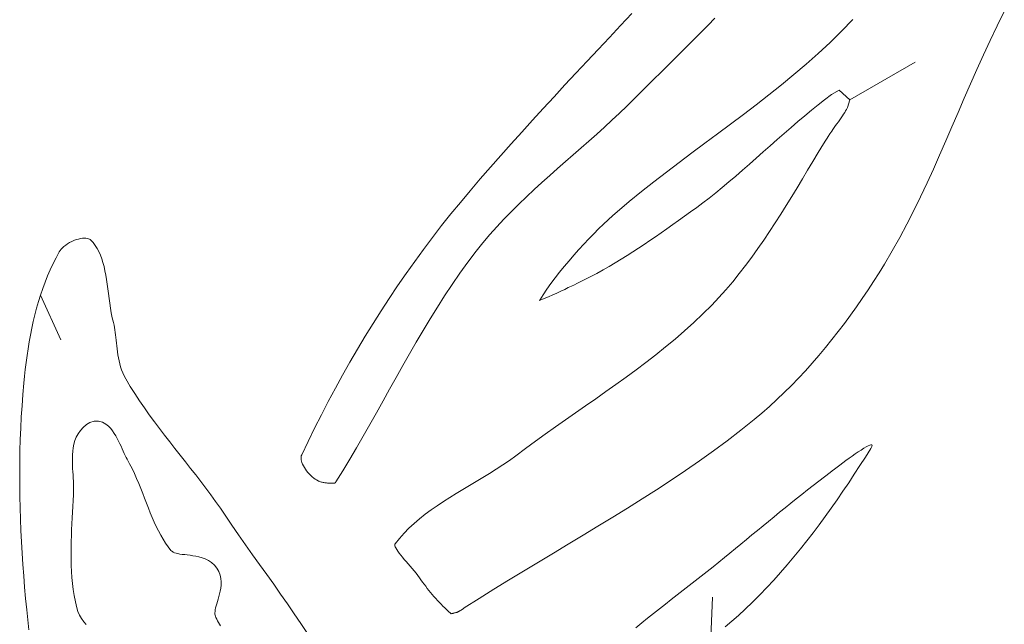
# Model space of a CAD drawing. Header units: inches. Extents: x -12 to 23, y -13.2 to 21.7.
# Tile 53 of 75: x 16 to 18.9, y 2.8 to 4.6. Entities that reach past the tile are written whole.
import ezdxf

# ---------------------------------------------------------------- set-up
doc = ezdxf.new("R2010")
doc.units = ezdxf.units.IN
doc.header["$MEASUREMENT"] = 0
doc.layers.get('0').update_dxf_attribs({"lineweight": 0})

msp = doc.modelspace()

# ---------------------------------------------------------------- linework, layer by layer
at = {"color": 7, "linetype": 'Continuous', "lineweight": 0}
for p, q in [((17.8242, 4.5826), (17.7905, 4.5466)), ((18.9177, 4.5452), (18.9394, 4.5888)), ((17.7905, 4.5466), (17.7568, 4.5108)), ((18.0322, 4.5273), (18.0522, 4.5477)), ((18.0522, 4.5477), (18.0722, 4.5681)), ((18.486, 4.5642), (18.4523, 4.5293)), ((18.8969, 4.5017), (18.9177, 4.5452)), ((18.0121, 4.5069), (18.0322, 4.5273)), ((18.4523, 4.5293), (18.4177, 4.4954)), ((17.7568, 4.5108), (17.7233, 4.475)), ((17.9716, 4.4664), (17.9919, 4.4867)), ((17.9919, 4.4867), (18.0121, 4.5069)), ((18.4177, 4.4954), (18.3823, 4.4625)), ((18.8768, 4.4582), (18.8969, 4.5017)), ((17.7233, 4.475), (17.6899, 4.4394)), ((17.9513, 4.4462), (17.9716, 4.4664)), ((18.3823, 4.4625), (18.3461, 4.4305)), ((18.8573, 4.4148), (18.8768, 4.4582)), ((17.6899, 4.4394), (17.6567, 4.4039)), ((17.9107, 4.4059), (17.931, 4.426)), ((17.931, 4.426), (17.9513, 4.4462)), ((18.3461, 4.4305), (18.3094, 4.3992)), ((17.6567, 4.4039), (17.6237, 4.3684)), ((17.8902, 4.3857), (17.9107, 4.4059)), ((18.3094, 4.3992), (18.2721, 4.3686)), ((18.8382, 4.3716), (18.8573, 4.4148)), ((17.6237, 4.3684), (17.5909, 4.3331)), ((17.8494, 4.3453), (17.8698, 4.3655)), ((17.8698, 4.3655), (17.8902, 4.3857)), ((18.2721, 4.3686), (18.2344, 4.3386)), ((18.8195, 4.3286), (18.8382, 4.3716)), ((17.829, 4.3252), (17.8494, 4.3453)), ((18.2344, 4.3386), (18.1963, 4.3091)), ((18.4013, 4.3241), (18.4221, 4.3397)), ((18.4221, 4.3397), (18.4447, 4.3523)), ((18.4447, 4.3523), (18.4765, 4.324)), ((17.5909, 4.3331), (17.5583, 4.2978)), ((17.7866, 4.2836), (17.8087, 4.3051)), ((17.8087, 4.3051), (17.829, 4.3252)), ((18.1963, 4.3091), (18.158, 4.2799)), ((18.3618, 4.2926), (18.3817, 4.3087)), ((18.3817, 4.3087), (18.4013, 4.3241)), ((18.4765, 4.324), (18.4698, 4.3009)), ((18.801, 4.2857), (18.8195, 4.3286)), ((17.5583, 4.2978), (17.5261, 4.2626)), ((17.7643, 4.2625), (17.7866, 4.2836)), ((18.158, 4.2799), (18.1195, 4.251)), ((18.3213, 4.2587), (18.3416, 4.2759)), ((18.3416, 4.2759), (18.3618, 4.2926)), ((18.4546, 4.2757), (18.4507, 4.2701)), ((18.4581, 4.281), (18.4546, 4.2757)), ((18.4614, 4.286), (18.4581, 4.281)), ((18.4643, 4.2906), (18.4614, 4.286)), ((18.4669, 4.2951), (18.4643, 4.2906)), ((18.4698, 4.3009), (18.4669, 4.2951)), ((18.7826, 4.2431), (18.801, 4.2857)), ((17.5261, 4.2626), (17.4941, 4.2274)), ((17.7417, 4.2417), (17.7643, 4.2625)), ((18.1195, 4.251), (18.0809, 4.2223)), ((18.3007, 4.241), (18.3213, 4.2587)), ((18.4341, 4.2465), (18.43, 4.2407)), ((18.4383, 4.2524), (18.4341, 4.2465)), ((18.4425, 4.2584), (18.4383, 4.2524)), ((18.4467, 4.2643), (18.4425, 4.2584)), ((18.4507, 4.2701), (18.4467, 4.2643)), ((17.4941, 4.2274), (17.4625, 4.1922)), ((17.6955, 4.2004), (17.7187, 4.221)), ((17.7187, 4.221), (17.7417, 4.2417)), ((18.0809, 4.2223), (18.0423, 4.1937)), ((18.2593, 4.2046), (18.28, 4.2229)), ((18.28, 4.2229), (18.3007, 4.241)), ((18.4138, 4.2174), (18.3979, 4.1918)), ((18.415, 4.2193), (18.4138, 4.2174)), ((18.4169, 4.2221), (18.415, 4.2193)), ((18.4195, 4.2259), (18.4169, 4.2221)), ((18.4227, 4.2303), (18.4195, 4.2259)), ((18.4262, 4.2353), (18.4227, 4.2303)), ((18.43, 4.2407), (18.4262, 4.2353)), ((18.7643, 4.2006), (18.7826, 4.2431)), ((17.4625, 4.1922), (17.4313, 4.1571)), ((17.6722, 4.1798), (17.6955, 4.2004)), ((18.0423, 4.1937), (18.0039, 4.1652)), ((18.2384, 4.1862), (18.2593, 4.2046)), ((18.3979, 4.1918), (18.3821, 4.1658)), ((18.7458, 4.1584), (18.7643, 4.2006)), ((17.6252, 4.1388), (17.6487, 4.1593)), ((17.6487, 4.1593), (17.6722, 4.1798)), ((18.0039, 4.1652), (17.9656, 4.1365)), ((18.1967, 4.1492), (18.2176, 4.1677)), ((18.2176, 4.1677), (18.2384, 4.1862)), ((18.3821, 4.1658), (18.3662, 4.1396)), ((18.7271, 4.1165), (18.7458, 4.1584)), ((17.4313, 4.1571), (17.4004, 4.122)), ((17.6016, 4.1181), (17.6252, 4.1388)), ((17.9656, 4.1365), (17.9276, 4.1076)), ((18.1553, 4.1128), (18.176, 4.1309)), ((18.176, 4.1309), (18.1967, 4.1492)), ((18.3662, 4.1396), (18.3504, 4.1134)), ((17.4004, 4.122), (17.3699, 4.0869)), ((17.5781, 4.0974), (17.6016, 4.1181)), ((17.9276, 4.1076), (17.89, 4.0785)), ((18.1349, 4.0951), (18.1553, 4.1128)), ((18.3504, 4.1134), (18.3346, 4.087)), ((18.7081, 4.0749), (18.7271, 4.1165)), ((17.3699, 4.0869), (17.3399, 4.0517)), ((17.5314, 4.0552), (17.5547, 4.0764)), ((17.5547, 4.0764), (17.5781, 4.0974)), ((17.89, 4.0785), (17.8528, 4.049)), ((18.0946, 4.0611), (18.1146, 4.0778)), ((18.1146, 4.0778), (18.1349, 4.0951)), ((18.3346, 4.087), (18.3187, 4.0606)), ((18.6886, 4.0335), (18.7081, 4.0749)), ((17.3399, 4.0517), (17.3104, 4.0166)), ((17.5084, 4.0337), (17.5314, 4.0552)), ((17.8528, 4.049), (17.8162, 4.0191)), ((18.0557, 4.0297), (18.075, 4.045)), ((18.075, 4.045), (18.0946, 4.0611)), ((18.3187, 4.0606), (18.3026, 4.0343)), ((17.3104, 4.0166), (17.2821, 3.9821)), ((17.4631, 3.9897), (17.4856, 4.0119)), ((17.4856, 4.0119), (17.5084, 4.0337)), ((17.8162, 4.0191), (17.7802, 3.9886)), ((18.0182, 4.0016), (18.0368, 4.0153)), ((18.0368, 4.0153), (18.0557, 4.0297)), ((18.3026, 4.0343), (18.2864, 4.0079)), ((18.6685, 3.9925), (18.6886, 4.0335)), ((17.2821, 3.9821), (17.2543, 3.9472)), ((17.4411, 3.967), (17.4631, 3.9897)), ((17.7802, 3.9886), (17.767, 3.977)), ((17.9818, 3.9755), (17.9999, 3.9885)), ((17.9999, 3.9885), (18.0182, 4.0016)), ((18.27, 3.9817), (18.2534, 3.9555)), ((18.2864, 4.0079), (18.27, 3.9817)), ((18.6478, 3.9518), (18.6685, 3.9925)), ((17.4194, 3.9438), (17.4411, 3.967)), ((17.739, 3.9512), (17.7246, 3.9372)), ((17.7532, 3.9645), (17.739, 3.9512)), ((17.767, 3.977), (17.7532, 3.9645)), ((17.9465, 3.9502), (17.964, 3.9628)), ((17.964, 3.9628), (17.9818, 3.9755)), ((18.2534, 3.9555), (18.2364, 3.9296)), ((18.6263, 3.9115), (18.6478, 3.9518)), ((17.2543, 3.9472), (17.227, 3.9118)), ((17.3983, 3.9201), (17.4194, 3.9438)), ((17.7098, 3.9225), (17.6949, 3.9073)), ((17.7246, 3.9372), (17.7098, 3.9225)), ((17.895, 3.9139), (17.912, 3.9258)), ((17.912, 3.9258), (17.9292, 3.9379)), ((17.9292, 3.9379), (17.9465, 3.9502)), ((18.2364, 3.9296), (18.2191, 3.9038)), ((16.1342, 3.8928), (16.1285, 3.8889)), ((16.1403, 3.8965), (16.1342, 3.8928)), ((16.1467, 3.8998), (16.1403, 3.8965)), ((16.1532, 3.9027), (16.1467, 3.8998)), ((16.1599, 3.9052), (16.1532, 3.9027)), ((16.1664, 3.9071), (16.1599, 3.9052)), ((16.1727, 3.9086), (16.1664, 3.9071)), ((16.1788, 3.9094), (16.1727, 3.9086)), ((16.1843, 3.9098), (16.1788, 3.9094)), ((16.1893, 3.9096), (16.1843, 3.9098)), ((16.1935, 3.909), (16.1893, 3.9096)), ((16.197, 3.9081), (16.1935, 3.909)), ((16.1997, 3.907), (16.197, 3.9081)), ((16.2019, 3.9057), (16.1997, 3.907)), ((16.204, 3.9039), (16.2019, 3.9057)), ((16.2108, 3.8964), (16.204, 3.9039)), ((16.2172, 3.888), (16.2108, 3.8964)), ((17.227, 3.9118), (17.2001, 3.8761)), ((17.3578, 3.8708), (17.3777, 3.8958)), ((17.3777, 3.8958), (17.3983, 3.9201)), ((17.6949, 3.9073), (17.68, 3.8916)), ((17.861, 3.8908), (17.878, 3.9023)), ((17.878, 3.9023), (17.895, 3.9139)), ((18.2191, 3.9038), (18.2014, 3.8782)), ((18.6039, 3.8716), (18.6263, 3.9115)), ((16.109, 3.8682), (16.0997, 3.8512)), ((16.1117, 3.8725), (16.109, 3.8682)), ((16.1148, 3.8764), (16.1117, 3.8725)), ((16.1187, 3.8806), (16.1148, 3.8764)), ((16.1233, 3.8848), (16.1187, 3.8806)), ((16.1285, 3.8889), (16.1233, 3.8848)), ((16.2229, 3.879), (16.2172, 3.888)), ((16.2281, 3.8693), (16.2229, 3.879)), ((16.2326, 3.859), (16.2281, 3.8693)), ((17.2001, 3.8761), (17.1738, 3.8399)), ((17.3331, 3.8381), (17.3578, 3.8708)), ((17.6651, 3.8754), (17.6504, 3.8589)), ((17.68, 3.8916), (17.6651, 3.8754)), ((17.8095, 3.8573), (17.8268, 3.8683)), ((17.8268, 3.8683), (17.8439, 3.8794)), ((17.8439, 3.8794), (17.861, 3.8908)), ((18.2014, 3.8782), (18.1833, 3.8529)), ((18.5804, 3.8319), (18.6039, 3.8716)), ((16.0907, 3.8333), (16.0822, 3.8151)), ((16.0997, 3.8512), (16.0907, 3.8333)), ((16.2367, 3.848), (16.2326, 3.859)), ((16.2402, 3.8365), (16.2367, 3.848)), ((16.2434, 3.8244), (16.2402, 3.8365)), ((17.1738, 3.8399), (17.1479, 3.8034)), ((17.3092, 3.8049), (17.3331, 3.8381)), ((17.6358, 3.8422), (17.6216, 3.8252)), ((17.6504, 3.8589), (17.6358, 3.8422)), ((17.7561, 3.8251), (17.7742, 3.8357)), ((17.7742, 3.8357), (17.792, 3.8464)), ((17.792, 3.8464), (17.8095, 3.8573)), ((18.1833, 3.8529), (18.1647, 3.828)), ((16.0822, 3.8151), (16.0743, 3.7966)), ((16.2461, 3.8119), (16.2434, 3.8244)), ((16.2486, 3.7989), (16.2461, 3.8119)), ((17.286, 3.7713), (17.3092, 3.8049)), ((17.6078, 3.8081), (17.5945, 3.791)), ((17.6216, 3.8252), (17.6078, 3.8081)), ((17.6994, 3.7939), (17.7187, 3.8042)), ((17.7187, 3.8042), (17.7376, 3.8146)), ((17.7376, 3.8146), (17.7561, 3.8251)), ((18.1647, 3.828), (18.1456, 3.8034)), ((18.548, 3.7802), (18.5644, 3.806)), ((18.5644, 3.806), (18.5804, 3.8319)), ((16.0668, 3.7778), (16.0598, 3.7587)), ((16.0743, 3.7966), (16.0668, 3.7778)), ((16.2508, 3.7855), (16.2486, 3.7989)), ((16.2528, 3.7718), (16.2508, 3.7855)), ((17.1479, 3.8034), (17.1225, 3.7665)), ((17.5945, 3.791), (17.5818, 3.7739)), ((17.6588, 3.7735), (17.6794, 3.7837)), ((17.6794, 3.7837), (17.6994, 3.7939)), ((18.126, 3.7792), (18.1057, 3.7554)), ((18.1456, 3.8034), (18.126, 3.7792)), ((18.5313, 3.7545), (18.548, 3.7802)), ((16.0598, 3.7587), (16.0533, 3.7394)), ((16.2547, 3.7578), (16.2528, 3.7718)), ((16.2565, 3.7436), (16.2547, 3.7578)), ((17.1225, 3.7665), (17.0975, 3.7293)), ((17.2634, 3.7373), (17.286, 3.7713)), ((17.5698, 3.7569), (17.5585, 3.7402)), ((17.5818, 3.7739), (17.5698, 3.7569)), ((17.5869, 3.7397), (17.5993, 3.7453)), ((17.5993, 3.7453), (17.6115, 3.7509)), ((17.6115, 3.7509), (17.623, 3.7563)), ((17.623, 3.7563), (17.6337, 3.7614)), ((17.6337, 3.7614), (17.6434, 3.7661)), ((17.6434, 3.7661), (17.6519, 3.7702)), ((17.6519, 3.7702), (17.6588, 3.7735)), ((18.1057, 3.7554), (18.0848, 3.7321)), ((18.5142, 3.7291), (18.5313, 3.7545)), ((16.0473, 3.7199), (16.0416, 3.7002)), ((16.0533, 3.7394), (16.0473, 3.7199)), ((16.2584, 3.7292), (16.2565, 3.7436)), ((16.2604, 3.7147), (16.2584, 3.7292)), ((17.0975, 3.7293), (17.0731, 3.6917)), ((17.2415, 3.703), (17.2634, 3.7373)), ((17.5479, 3.7233), (17.5495, 3.7239)), ((17.5481, 3.7237), (17.5479, 3.7233)), ((17.5585, 3.7402), (17.5481, 3.7237)), ((17.5495, 3.7239), (17.5617, 3.7289)), ((17.5617, 3.7289), (17.5742, 3.7342)), ((17.5742, 3.7342), (17.5869, 3.7397)), ((18.0848, 3.7321), (18.0632, 3.7094)), ((18.4967, 3.7039), (18.5142, 3.7291)), ((16.0416, 3.7002), (16.0364, 3.6803)), ((16.2626, 3.7002), (16.2604, 3.7147)), ((16.2652, 3.6856), (16.2626, 3.7002)), ((17.0731, 3.6917), (17.0491, 3.6539)), ((17.22, 3.6684), (17.2415, 3.703)), ((18.0632, 3.7094), (18.0365, 3.6829)), ((18.4789, 3.6789), (18.4967, 3.7039)), ((16.0316, 3.6602), (16.0272, 3.64)), ((16.0364, 3.6803), (16.0316, 3.6602)), ((16.2681, 3.671), (16.2652, 3.6856)), ((16.2715, 3.6571), (16.2681, 3.671)), ((16.2733, 3.6496), (16.2715, 3.6571)), ((17.199, 3.6336), (17.22, 3.6684)), ((18.0093, 3.6571), (17.9816, 3.632)), ((18.0365, 3.6829), (18.0093, 3.6571)), ((18.4607, 3.6542), (18.4789, 3.6789)), ((16.0272, 3.64), (16.0231, 3.6196)), ((16.2747, 3.6425), (16.2733, 3.6496)), ((16.2759, 3.6352), (16.2747, 3.6425)), ((16.2771, 3.6276), (16.2759, 3.6352)), ((16.2781, 3.6198), (16.2771, 3.6276)), ((17.0491, 3.6539), (17.0256, 3.6157)), ((17.1784, 3.5986), (17.199, 3.6336)), ((17.9816, 3.632), (17.9533, 3.6076)), ((18.4233, 3.6057), (18.4422, 3.6298)), ((18.4422, 3.6298), (18.4607, 3.6542)), ((16.0194, 3.5992), (16.016, 3.5786)), ((16.0231, 3.6196), (16.0194, 3.5992)), ((16.279, 3.6118), (16.2781, 3.6198)), ((16.2798, 3.6037), (16.279, 3.6118)), ((16.2807, 3.5953), (16.2798, 3.6037)), ((17.0256, 3.6157), (17.0025, 3.5772)), ((17.1581, 3.5634), (17.1784, 3.5986)), ((17.9533, 3.6076), (17.9246, 3.5838)), ((18.404, 3.5819), (18.4233, 3.6057)), ((16.016, 3.5786), (16.0129, 3.5581)), ((16.2816, 3.5868), (16.2807, 3.5953)), ((16.2826, 3.5782), (16.2816, 3.5868)), ((16.2837, 3.5695), (16.2826, 3.5782)), ((16.285, 3.5606), (16.2837, 3.5695)), ((17.0025, 3.5772), (16.9799, 3.5384)), ((17.9246, 3.5838), (17.8956, 3.5605)), ((18.3843, 3.5585), (18.404, 3.5819)), ((16.0129, 3.5581), (16.0101, 3.5374)), ((16.2865, 3.5517), (16.285, 3.5606)), ((16.2883, 3.5426), (16.2865, 3.5517)), ((16.2905, 3.5335), (16.2883, 3.5426)), ((16.9799, 3.5384), (16.9578, 3.4994)), ((17.1381, 3.5282), (17.1581, 3.5634)), ((17.8956, 3.5605), (17.8662, 3.5377)), ((18.3643, 3.5355), (18.3843, 3.5585)), ((16.0076, 3.5168), (16.0053, 3.4961)), ((16.0101, 3.5374), (16.0076, 3.5168)), ((16.293, 3.5244), (16.2905, 3.5335)), ((16.2961, 3.5152), (16.293, 3.5244)), ((16.2996, 3.5061), (16.2961, 3.5152)), ((17.1183, 3.4928), (17.1381, 3.5282)), ((17.8365, 3.5153), (17.8066, 3.4932)), ((17.8662, 3.5377), (17.8365, 3.5153)), ((18.323, 3.4905), (18.3438, 3.5128)), ((18.3438, 3.5128), (18.3643, 3.5355)), ((16.0053, 3.4961), (16.0033, 3.4755)), ((16.3038, 3.497), (16.2996, 3.5061)), ((16.3085, 3.4883), (16.3038, 3.497)), ((16.3219, 3.4659), (16.3085, 3.4883)), ((16.9578, 3.4994), (16.9362, 3.4601)), ((17.0985, 3.4575), (17.1183, 3.4928)), ((17.8066, 3.4932), (17.7765, 3.4715)), ((18.3019, 3.4687), (18.323, 3.4905)), ((16.0033, 3.4755), (16.0004, 3.4418)), ((16.3356, 3.4441), (16.3219, 3.4659)), ((16.9362, 3.4601), (16.915, 3.4206)), ((17.0789, 3.4222), (17.0985, 3.4575)), ((17.7462, 3.45), (17.7159, 3.4287)), ((17.7765, 3.4715), (17.7462, 3.45)), ((18.2803, 3.4473), (18.3019, 3.4687)), ((16.0004, 3.4418), (15.9979, 3.408)), ((16.3498, 3.4226), (16.3356, 3.4441)), ((16.3642, 3.4015), (16.3498, 3.4226)), ((16.915, 3.4206), (16.8943, 3.3808)), ((17.0592, 3.3869), (17.0789, 3.4222)), ((17.7159, 3.4287), (17.6856, 3.4075)), ((18.236, 3.4059), (18.2583, 3.4263)), ((18.2583, 3.4263), (18.2803, 3.4473)), ((15.9979, 3.408), (15.9957, 3.3742)), ((16.379, 3.3807), (16.3642, 3.4015)), ((17.6856, 3.4075), (17.6552, 3.3864)), ((18.2132, 3.3859), (18.236, 3.4059)), ((15.9957, 3.3742), (15.994, 3.3403)), ((16.2011, 3.358), (16.2139, 3.3617)), ((16.2139, 3.3617), (16.2272, 3.3616)), ((16.2272, 3.3616), (16.2392, 3.3582)), ((16.394, 3.3601), (16.379, 3.3807)), ((16.8943, 3.3808), (16.874, 3.3408)), ((17.0395, 3.3518), (17.0592, 3.3869)), ((17.625, 3.3653), (17.5949, 3.3442)), ((17.6552, 3.3864), (17.625, 3.3653)), ((18.1501, 3.3344), (18.19, 3.3665)), ((18.19, 3.3665), (18.2132, 3.3859)), ((15.994, 3.3403), (15.9927, 3.3064)), ((16.1658, 3.3242), (16.1725, 3.334)), ((16.1725, 3.334), (16.1806, 3.3431)), ((16.1806, 3.3431), (16.1906, 3.3517)), ((16.1906, 3.3517), (16.2011, 3.358)), ((16.2392, 3.3582), (16.2491, 3.3527)), ((16.2491, 3.3527), (16.257, 3.3463)), ((16.257, 3.3463), (16.2635, 3.3395)), ((16.2635, 3.3395), (16.2691, 3.3323)), ((16.2691, 3.3323), (16.2741, 3.325)), ((16.4093, 3.3397), (16.394, 3.3601)), ((16.4247, 3.3195), (16.4093, 3.3397)), ((16.874, 3.3408), (16.8543, 3.3007)), ((17.0196, 3.3168), (17.0395, 3.3518)), ((17.5949, 3.3442), (17.5649, 3.3229)), ((18.1095, 3.3032), (18.1501, 3.3344)), ((15.9927, 3.3064), (15.9917, 3.2725)), ((16.1533, 3.2928), (16.1563, 3.3034)), ((16.1563, 3.3034), (16.1604, 3.3139)), ((16.1604, 3.3139), (16.1658, 3.3242)), ((16.2741, 3.325), (16.2786, 3.3174)), ((16.2786, 3.3174), (16.2828, 3.3097)), ((16.2828, 3.3097), (16.2868, 3.3019)), ((16.4402, 3.2995), (16.4247, 3.3195)), ((16.9996, 3.2821), (17.0196, 3.3168)), ((17.5649, 3.3229), (17.5351, 3.3016)), ((18.0682, 3.2726), (18.1095, 3.3032)), ((16.1497, 3.2717), (16.1511, 3.2822)), ((16.1511, 3.2822), (16.1533, 3.2928)), ((16.2868, 3.3019), (16.2906, 3.2941)), ((16.2906, 3.2941), (16.2942, 3.2863)), ((16.2942, 3.2863), (16.2977, 3.2788)), ((16.2977, 3.2788), (16.3009, 3.2716)), ((16.4558, 3.2796), (16.4402, 3.2995)), ((16.4714, 3.2598), (16.4558, 3.2796)), ((16.8543, 3.3007), (16.8354, 3.2613)), ((16.9793, 3.2475), (16.9996, 3.2821)), ((17.5056, 3.2801), (17.4761, 3.2581)), ((17.5351, 3.3016), (17.5056, 3.2801)), ((15.9917, 3.2725), (15.9911, 3.2385)), ((16.1486, 3.2507), (16.1489, 3.2611)), ((16.1486, 3.2404), (16.1486, 3.2507)), ((16.1489, 3.2611), (16.1497, 3.2717)), ((16.3009, 3.2716), (16.3041, 3.2648)), ((16.3041, 3.2648), (16.307, 3.2586)), ((16.307, 3.2586), (16.3097, 3.2532)), ((16.3097, 3.2532), (16.3124, 3.2482)), ((16.3124, 3.2482), (16.3201, 3.2342)), ((16.487, 3.24), (16.4714, 3.2598)), ((16.8336, 3.2558), (16.8333, 3.2531)), ((16.8333, 3.2531), (16.8334, 3.2499)), ((16.8334, 3.2499), (16.8338, 3.2462)), ((16.8342, 3.2582), (16.8336, 3.2558)), ((16.8338, 3.2462), (16.8348, 3.242)), ((16.8354, 3.2613), (16.8342, 3.2582)), ((16.9587, 3.2133), (16.9793, 3.2475)), ((17.4572, 3.2442), (17.4377, 3.2307)), ((17.4761, 3.2581), (17.4572, 3.2442)), ((18.0265, 3.2427), (18.0682, 3.2726)), ((15.9911, 3.2385), (15.9908, 3.2045)), ((16.1489, 3.2302), (16.1486, 3.2404)), ((16.1494, 3.2202), (16.1489, 3.2302)), ((16.15, 3.2103), (16.1494, 3.2202)), ((16.3201, 3.2342), (16.3275, 3.2195)), ((16.3275, 3.2195), (16.3344, 3.2047)), ((16.5025, 3.2203), (16.487, 3.24)), ((16.5179, 3.2006), (16.5025, 3.2203)), ((16.8348, 3.242), (16.8362, 3.2376)), ((16.8362, 3.2376), (16.8381, 3.2328)), ((16.8381, 3.2328), (16.8405, 3.2279)), ((16.8405, 3.2279), (16.8433, 3.2228)), ((16.8433, 3.2228), (16.8465, 3.2178)), ((16.8465, 3.2178), (16.8501, 3.2128)), ((17.4179, 3.2177), (17.398, 3.205)), ((17.4377, 3.2307), (17.4179, 3.2177)), ((17.9842, 3.2135), (18.0265, 3.2427)), ((15.9908, 3.2045), (15.9909, 3.1705)), ((16.1507, 3.2007), (16.15, 3.2103)), ((16.1513, 3.1914), (16.1507, 3.2007)), ((16.1518, 3.1824), (16.1513, 3.1914)), ((16.3344, 3.2047), (16.341, 3.1898)), ((16.341, 3.1898), (16.3473, 3.1749)), ((16.5332, 3.1808), (16.5179, 3.2006)), ((16.8501, 3.2128), (16.8541, 3.208)), ((16.8541, 3.208), (16.8582, 3.2034)), ((16.8582, 3.2034), (16.8625, 3.199)), ((16.8625, 3.199), (16.867, 3.195)), ((16.867, 3.195), (16.8714, 3.1914)), ((16.8714, 3.1914), (16.8758, 3.1882)), ((16.8758, 3.1882), (16.8801, 3.1855)), ((16.8801, 3.1855), (16.8843, 3.1832)), ((16.9378, 3.1796), (16.9587, 3.2133)), ((17.378, 3.1927), (17.3579, 3.1806)), ((17.398, 3.205), (17.378, 3.1927)), ((17.8983, 3.1565), (17.9414, 3.1847)), ((17.9414, 3.1847), (17.9842, 3.2135)), ((15.9909, 3.1705), (15.9913, 3.1365)), ((16.1516, 3.1411), (16.1523, 3.158)), ((16.1522, 3.1738), (16.1518, 3.1824)), ((16.1524, 3.1658), (16.1522, 3.1738)), ((16.1523, 3.158), (16.1524, 3.1658)), ((16.3473, 3.1749), (16.3533, 3.1601)), ((16.3533, 3.1601), (16.3591, 3.1453)), ((16.5482, 3.161), (16.5332, 3.1808)), ((16.563, 3.1411), (16.5482, 3.161)), ((16.8843, 3.1832), (16.8859, 3.1824)), ((16.8859, 3.1824), (16.8879, 3.1816)), ((16.8879, 3.1816), (16.89, 3.1808)), ((16.89, 3.1808), (16.8921, 3.1801)), ((16.8921, 3.1801), (16.8944, 3.1794)), ((16.8944, 3.1794), (16.8968, 3.1788)), ((16.8968, 3.1788), (16.8992, 3.1782)), ((16.8992, 3.1782), (16.9017, 3.1777)), ((16.9017, 3.1777), (16.9044, 3.1773)), ((16.9044, 3.1773), (16.907, 3.1769)), ((16.907, 3.1769), (16.9098, 3.1766)), ((16.9098, 3.1766), (16.9125, 3.1763)), ((16.9125, 3.1763), (16.9154, 3.1761)), ((16.9154, 3.1761), (16.9182, 3.176)), ((16.9182, 3.176), (16.9211, 3.1759)), ((16.9211, 3.1759), (16.924, 3.1759)), ((16.924, 3.1759), (16.927, 3.176)), ((16.927, 3.176), (16.9299, 3.1761)), ((16.9299, 3.1761), (16.9328, 3.1763)), ((16.9328, 3.1763), (16.9347, 3.1764)), ((16.9347, 3.1764), (16.935, 3.1766)), ((16.9347, 3.1764), (16.9347, 3.1764)), ((16.935, 3.1766), (16.9353, 3.1768)), ((16.9353, 3.1768), (16.9356, 3.177)), ((16.9356, 3.177), (16.9359, 3.1773)), ((16.9359, 3.1773), (16.9362, 3.1776)), ((16.9362, 3.1776), (16.9365, 3.1779)), ((16.9365, 3.1779), (16.9368, 3.1782)), ((16.9368, 3.1782), (16.937, 3.1785)), ((16.937, 3.1785), (16.9373, 3.1788)), ((16.9373, 3.1788), (16.9375, 3.1791)), ((16.9375, 3.1791), (16.9378, 3.1796)), ((17.318, 3.1567), (17.2983, 3.1448)), ((17.3379, 3.1686), (17.318, 3.1567)), ((17.3579, 3.1806), (17.3379, 3.1686)), ((17.8548, 3.1286), (17.8983, 3.1565)), ((15.9913, 3.1365), (15.992, 3.1025)), ((16.1509, 3.1239), (16.1516, 3.1411)), ((16.3591, 3.1453), (16.3649, 3.1306)), ((16.3649, 3.1306), (16.3705, 3.116)), ((16.5775, 3.1211), (16.563, 3.1411)), ((17.2789, 3.1328), (17.2599, 3.1206)), ((17.2983, 3.1448), (17.2789, 3.1328)), ((17.811, 3.1011), (17.8548, 3.1286)), ((15.992, 3.1025), (15.9931, 3.0685)), ((16.1491, 3.0892), (16.15, 3.1066)), ((16.15, 3.1066), (16.1509, 3.1239)), ((16.3705, 3.116), (16.3762, 3.1016)), ((16.3762, 3.1016), (16.3819, 3.0874)), ((16.5917, 3.101), (16.5775, 3.1211)), ((16.6057, 3.0805), (16.5917, 3.101)), ((17.2412, 3.1083), (17.223, 3.0957)), ((17.2599, 3.1206), (17.2412, 3.1083)), ((17.7669, 3.0739), (17.811, 3.1011)), ((15.9931, 3.0685), (15.9944, 3.0345)), ((16.1473, 3.0541), (16.1482, 3.0717)), ((16.1482, 3.0717), (16.1491, 3.0892)), ((16.3819, 3.0874), (16.3877, 3.0734)), ((16.3877, 3.0734), (16.3937, 3.0597)), ((16.6258, 3.0506), (16.6057, 3.0805)), ((17.1884, 3.0693), (17.1721, 3.0554)), ((17.2054, 3.0827), (17.1884, 3.0693)), ((17.223, 3.0957), (17.2054, 3.0827)), ((17.7226, 3.0469), (17.7669, 3.0739)), ((16.1464, 3.0365), (16.1473, 3.0541)), ((16.3937, 3.0597), (16.3999, 3.0463)), ((16.3999, 3.0463), (16.4064, 3.0333)), ((16.6464, 3.0208), (16.6258, 3.0506)), ((17.1566, 3.041), (17.1418, 3.0261)), ((17.1721, 3.0554), (17.1566, 3.041)), ((17.6781, 3.02), (17.7226, 3.0469)), ((15.9944, 3.0345), (15.9961, 3.0005)), ((16.1451, 3.001), (16.1457, 3.0188)), ((16.1457, 3.0188), (16.1464, 3.0365)), ((16.4064, 3.0333), (16.4132, 3.0206)), ((16.4132, 3.0206), (16.4203, 3.0083)), ((16.4203, 3.0083), (16.4278, 2.9965)), ((16.6673, 2.9911), (16.6464, 3.0208)), ((17.1279, 3.0104), (17.1155, 2.9947)), ((17.1418, 3.0261), (17.1279, 3.0104)), ((17.6336, 2.9932), (17.6781, 3.02)), ((15.9961, 3.0005), (15.998, 2.9665)), ((16.1446, 2.9652), (16.1447, 2.9831)), ((16.1447, 2.9831), (16.1451, 3.001)), ((16.4278, 2.9965), (16.4358, 2.9851)), ((16.4358, 2.9851), (16.4439, 2.9748)), ((16.6883, 2.9615), (16.6673, 2.9911)), ((17.1142, 2.9924), (17.1141, 2.9919)), ((17.1141, 2.9919), (17.1141, 2.9909)), ((17.1141, 2.9909), (17.1145, 2.9888)), ((17.1143, 2.9929), (17.1142, 2.9924)), ((17.1155, 2.9947), (17.1143, 2.9929)), ((17.1145, 2.9888), (17.1154, 2.9858)), ((17.1154, 2.9858), (17.1172, 2.9819)), ((17.1172, 2.9819), (17.1198, 2.9772)), ((17.5889, 2.9664), (17.6336, 2.9932)), ((15.998, 2.9665), (16.0002, 2.9325)), ((16.1448, 2.9473), (16.1446, 2.9652)), ((16.4439, 2.9748), (16.446, 2.9725)), ((16.446, 2.9725), (16.4481, 2.971)), ((16.4481, 2.971), (16.4508, 2.9694)), ((16.4508, 2.9694), (16.4544, 2.9678)), ((16.4544, 2.9678), (16.459, 2.9663)), ((16.459, 2.9663), (16.4644, 2.965)), ((16.4644, 2.965), (16.4706, 2.9638)), ((16.4706, 2.9638), (16.4775, 2.9628)), ((16.4775, 2.9628), (16.4849, 2.9619)), ((16.4849, 2.9619), (16.4927, 2.961)), ((16.4927, 2.961), (16.501, 2.96)), ((16.501, 2.96), (16.5096, 2.9588)), ((16.5096, 2.9588), (16.5184, 2.9574)), ((16.5184, 2.9574), (16.5275, 2.9554)), ((16.5275, 2.9554), (16.5368, 2.9528)), ((16.5368, 2.9528), (16.5463, 2.9493)), ((16.5463, 2.9493), (16.5558, 2.9446)), ((16.7094, 2.9321), (16.6883, 2.9615)), ((17.1198, 2.9772), (17.1231, 2.9719)), ((17.1231, 2.9719), (17.1272, 2.9663)), ((17.1272, 2.9663), (17.1318, 2.9603)), ((17.1318, 2.9603), (17.137, 2.9541)), ((17.137, 2.9541), (17.1425, 2.9477)), ((17.5442, 2.9396), (17.5889, 2.9664)), ((16.0002, 2.9325), (16.0027, 2.8985)), ((16.1452, 2.9293), (16.1448, 2.9473)), ((16.1461, 2.9113), (16.1452, 2.9293)), ((16.5558, 2.9446), (16.5651, 2.9385)), ((16.5651, 2.9385), (16.5738, 2.9307)), ((16.5738, 2.9307), (16.5813, 2.9213)), ((16.5813, 2.9213), (16.5871, 2.9113)), ((16.7304, 2.9028), (16.7094, 2.9321)), ((17.1425, 2.9477), (17.1483, 2.9411)), ((17.1483, 2.9411), (17.1543, 2.9345)), ((17.1543, 2.9345), (17.1603, 2.9277)), ((17.1603, 2.9277), (17.1663, 2.9209)), ((17.1663, 2.9209), (17.1722, 2.9139)), ((17.4996, 2.9126), (17.5442, 2.9396)), ((16.0027, 2.8985), (16.0055, 2.8646)), ((16.1473, 2.8933), (16.1461, 2.9113)), ((16.1491, 2.8752), (16.1473, 2.8933)), ((16.5871, 2.9113), (16.591, 2.9009)), ((16.591, 2.9009), (16.5933, 2.8905)), ((16.5933, 2.8905), (16.5942, 2.8804)), ((16.7515, 2.8734), (16.7304, 2.9028)), ((17.1722, 2.9139), (17.1778, 2.9068)), ((17.1778, 2.9068), (17.1829, 2.8999)), ((17.1829, 2.8999), (17.1877, 2.8929)), ((17.1877, 2.8929), (17.1923, 2.8865)), ((17.455, 2.8855), (17.4996, 2.9126)), ((16.0055, 2.8646), (16.0085, 2.8307)), ((16.1513, 2.8572), (16.1491, 2.8752)), ((16.593, 2.8616), (16.5915, 2.8529)), ((16.594, 2.8707), (16.593, 2.8616)), ((16.5942, 2.8804), (16.594, 2.8707)), ((16.7723, 2.844), (16.7515, 2.8734)), ((17.1923, 2.8865), (17.197, 2.88)), ((17.197, 2.88), (17.2018, 2.8736)), ((17.2018, 2.8736), (17.2066, 2.8673)), ((17.2066, 2.8673), (17.2114, 2.861)), ((17.2114, 2.861), (17.2163, 2.8548)), ((17.4106, 2.8581), (17.455, 2.8855)), ((16.0085, 2.8307), (16.0117, 2.7967)), ((16.1541, 2.8392), (16.1513, 2.8572)), ((16.1576, 2.8211), (16.1541, 2.8392)), ((16.5874, 2.8367), (16.5852, 2.8291)), ((16.5895, 2.8446), (16.5874, 2.8367)), ((16.5915, 2.8529), (16.5895, 2.8446)), ((16.7929, 2.8146), (16.7723, 2.844)), ((17.2163, 2.8548), (17.2213, 2.8487)), ((17.2213, 2.8487), (17.2264, 2.8426)), ((17.2264, 2.8426), (17.2315, 2.8367)), ((17.2315, 2.8367), (17.2367, 2.8308)), ((17.2367, 2.8308), (17.2419, 2.8249)), ((17.3663, 2.8304), (17.4106, 2.8581)), ((16.1618, 2.8025), (16.1576, 2.8211)), ((16.1653, 2.7913), (16.1618, 2.8025)), ((16.5776, 2.8024), (16.5765, 2.7969)), ((16.5791, 2.8085), (16.5776, 2.8024)), ((16.581, 2.815), (16.5791, 2.8085)), ((16.583, 2.8218), (16.581, 2.815)), ((16.5852, 2.8291), (16.583, 2.8218)), ((16.8132, 2.7851), (16.7929, 2.8146)), ((17.2419, 2.8249), (17.2472, 2.8192)), ((17.2472, 2.8192), (17.2526, 2.8136)), ((17.2526, 2.8136), (17.2581, 2.808)), ((17.2581, 2.808), (17.2636, 2.8026)), ((17.2636, 2.8026), (17.2692, 2.7973)), ((17.3189, 2.8001), (17.3206, 2.8012)), ((17.3206, 2.8012), (17.3223, 2.8023)), ((17.3223, 2.8023), (17.3663, 2.8304)), ((16.0117, 2.7967), (16.0147, 2.7668)), ((16.1702, 2.7803), (16.1653, 2.7913)), ((16.176, 2.7703), (16.1702, 2.7803)), ((16.5758, 2.7919), (16.5755, 2.7876)), ((16.5755, 2.7876), (16.5755, 2.784)), ((16.5755, 2.784), (16.5759, 2.781)), ((16.5765, 2.7969), (16.5758, 2.7919)), ((16.5759, 2.781), (16.5768, 2.7779)), ((16.5768, 2.7779), (16.5785, 2.7735)), ((16.5785, 2.7735), (16.5807, 2.7684)), ((16.8331, 2.7555), (16.8132, 2.7851)), ((17.2692, 2.7973), (17.2749, 2.7921)), ((17.2749, 2.7921), (17.2806, 2.7869)), ((17.2806, 2.7869), (17.2827, 2.7851)), ((17.2827, 2.7851), (17.2834, 2.7852)), ((17.2834, 2.7852), (17.2846, 2.7855)), ((17.2846, 2.7855), (17.286, 2.7857)), ((17.286, 2.7857), (17.2876, 2.7861)), ((17.2876, 2.7861), (17.2892, 2.7865)), ((17.2892, 2.7865), (17.291, 2.7869)), ((17.291, 2.7869), (17.2929, 2.7874)), ((17.2929, 2.7874), (17.2948, 2.7879)), ((17.2948, 2.7879), (17.2965, 2.7883)), ((17.2965, 2.7883), (17.2977, 2.7886)), ((17.2977, 2.7886), (17.2985, 2.7889)), ((17.2985, 2.7889), (17.2994, 2.7892)), ((17.2994, 2.7892), (17.3004, 2.7895)), ((17.3004, 2.7895), (17.3014, 2.7899)), ((17.3014, 2.7899), (17.3024, 2.7904)), ((17.3024, 2.7904), (17.3036, 2.7909)), ((17.3036, 2.7909), (17.3047, 2.7915)), ((17.3047, 2.7915), (17.3059, 2.7921)), ((17.3059, 2.7921), (17.3072, 2.7928)), ((17.3072, 2.7928), (17.3085, 2.7936)), ((17.3085, 2.7936), (17.3099, 2.7944)), ((17.3099, 2.7944), (17.3112, 2.7952)), ((17.3112, 2.7952), (17.3127, 2.7961)), ((17.3127, 2.7961), (17.3142, 2.797)), ((17.3142, 2.797), (17.3157, 2.798)), ((17.3157, 2.798), (17.3173, 2.799)), ((17.3173, 2.799), (17.3189, 2.8001)), ((16.0147, 2.7668), (16.0178, 2.7367)), ((16.1826, 2.7611), (16.176, 2.7703)), ((16.1896, 2.7528), (16.1826, 2.7611)), ((16.5807, 2.7684), (16.5832, 2.7635)), ((16.5832, 2.7635), (16.586, 2.7585)), ((16.586, 2.7585), (16.5891, 2.7536)), ((16.5891, 2.7536), (16.5925, 2.7487)), ((16.8526, 2.7258), (16.8331, 2.7555))]:
    msp.add_line(p, q, dxfattribs=at)
at = {"color": 30, "linetype": 'Continuous', "lineweight": 0, "true_color": 0xff7e00}
for p, q in [((18.4765, 4.324), (18.6724, 4.4363)), ((16.0533, 3.7394), (16.1137, 3.6052)), ((18.0604, 2.7134), (18.0655, 2.8345))]:
    msp.add_line(p, q, dxfattribs=at)
at = {"color": 7, "linetype": 'Continuous', "lineweight": 0, "flags": 128}
msp.add_lwpolyline([(18.103, 2.7458), (18.1236, 2.7627), (18.1437, 2.7802), (18.1634, 2.7984), (18.1853, 2.8197), (18.2069, 2.8414), (18.228, 2.8635), (18.2488, 2.8859), (18.2693, 2.9087), (18.2894, 2.9318), (18.3091, 2.9552), (18.3286, 2.9789), (18.3477, 3.0029), (18.3665, 3.0271), (18.385, 3.0516), (18.4032, 3.0763), (18.4211, 3.1013), (18.4388, 3.1264), (18.4562, 3.1517), (18.4733, 3.1771), (18.4902, 3.2027), (18.5069, 3.2285), (18.5233, 3.2543), (18.5396, 3.2802), (18.5423, 3.2853), (18.5432, 3.2887), (18.5424, 3.2905), (18.5401, 3.2908), (18.5363, 3.2899), (18.5314, 3.2877), (18.5253, 3.2844), (18.5183, 3.2803), (18.5105, 3.2753), (18.5021, 3.2697), (18.4932, 3.2636), (18.484, 3.2571), (18.4747, 3.2504), (18.4653, 3.2436), (18.4561, 3.2368), (18.4471, 3.2301), (18.4387, 3.2238), (18.4308, 3.2178), (18.4237, 3.2125), (18.4175, 3.2078), (18.4005, 3.195), (18.3835, 3.182), (18.3666, 3.1689), (18.3497, 3.1557), (18.3329, 3.1425), (18.3162, 3.1292), (18.2996, 3.1158), (18.2829, 3.1023), (18.2664, 3.0889), (18.2498, 3.0753), (18.2333, 3.0617), (18.2168, 3.0482), (18.2003, 3.0345), (18.1838, 3.0209), (18.1673, 3.0073), (18.1508, 2.9937), (18.1343, 2.9801), (18.1178, 2.9665), (18.1013, 2.953), (18.0847, 2.9395), (18.0671, 2.9253), (18.0494, 2.9112), (18.0316, 2.8972), (18.0138, 2.8833), (17.9959, 2.8694), (17.978, 2.8555), (17.9601, 2.8417), (17.9422, 2.8278), (17.9243, 2.8139), (17.9065, 2.8), (17.8888, 2.786), (17.8711, 2.7719), (17.8535, 2.7576), (17.8361, 2.7433)], dxfattribs=at)

doc.saveas('drawing.dxf')
